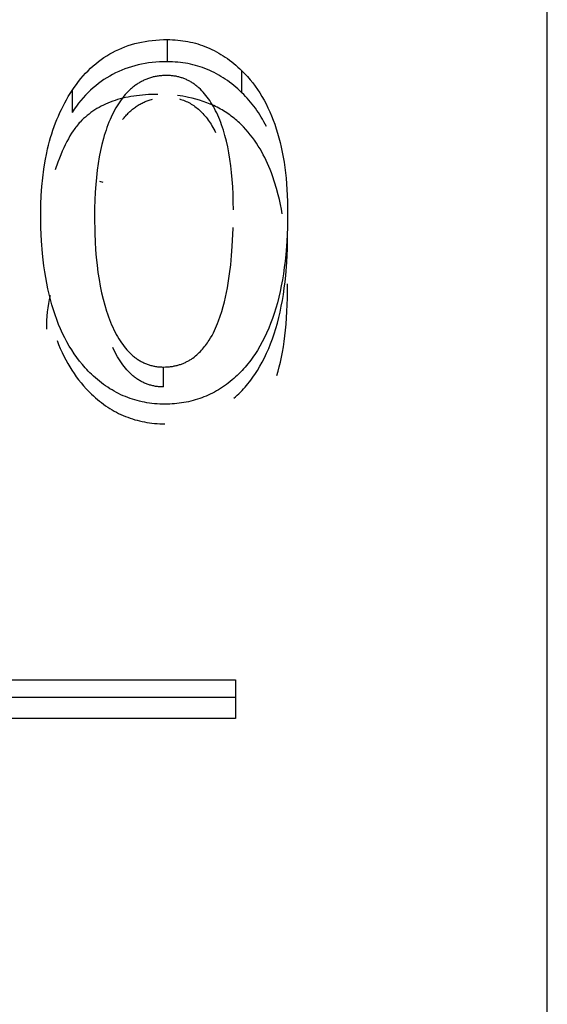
# Model space of a CAD drawing. Header units: millimetres. Extents: x -2637 to -1637, y 678 to 1678.
# Tile 238 of 256: x -2121.25 to -2118.72, y 1442.47 to 1447.2. Entities that reach past the tile are written whole.
import ezdxf

# ---------------------------------------------------------------- set-up
doc = ezdxf.new("R2010")
doc.units = ezdxf.units.MM
doc.layers.add('Make2D$B.SHOW mini', color=7, linetype='Continuous', true_color=0x000000)

msp = doc.modelspace()

# ---------------------------------------------------------------- linework, layer by layer
at = {"layer": 'Make2D$B.SHOW mini', "color": 18, "lineweight": -3, "true_color": 0x000000}
for points in [[(-2118.7173, 1431.156), (-2118.7173, 1461.0548)], [(-2121.0032, 1446.8637), (-2120.993, 1446.8788), (-2120.9824, 1446.8934), (-2120.9716, 1446.9075), (-2120.9606, 1446.9212), (-2120.9493, 1446.9343), (-2120.9378, 1446.947), (-2120.9259, 1446.9592), (-2120.9139, 1446.971), (-2120.9015, 1446.9822), (-2120.889, 1446.993), (-2120.8761, 1447.0033), (-2120.863, 1447.0131), (-2120.8496, 1447.0225), (-2120.836, 1447.0313), (-2120.8221, 1447.0397), (-2120.808, 1447.0476), (-2120.7936, 1447.055), (-2120.7789, 1447.0619), (-2120.764, 1447.0684), (-2120.7488, 1447.0744), (-2120.7333, 1447.0799), (-2120.7176, 1447.0849), (-2120.7016, 1447.0895), (-2120.6853, 1447.0935), (-2120.6688, 1447.0971), (-2120.652, 1447.1002), (-2120.6349, 1447.1029), (-2120.6176, 1447.105), (-2120.6, 1447.1067), (-2120.5822, 1447.1079), (-2120.564, 1447.1086), (-2120.5456, 1447.1088)], [(-2120.5456, 1447.1088), (-2120.5327, 1447.1087), (-2120.52, 1447.1083), (-2120.5073, 1447.1075), (-2120.4947, 1447.1065), (-2120.4823, 1447.1052), (-2120.4699, 1447.1036), (-2120.4577, 1447.1017), (-2120.4456, 1447.0995), (-2120.4335, 1447.097), (-2120.4216, 1447.0942), (-2120.4098, 1447.0912), (-2120.3981, 1447.0878), (-2120.3865, 1447.0842), (-2120.3751, 1447.0802), (-2120.3637, 1447.076), (-2120.3524, 1447.0714), (-2120.3412, 1447.0666), (-2120.3302, 1447.0615), (-2120.3192, 1447.0561), (-2120.3083, 1447.0503), (-2120.2976, 1447.0443), (-2120.2869, 1447.038), (-2120.2764, 1447.0314), (-2120.2659, 1447.0245), (-2120.2556, 1447.0173), (-2120.2453, 1447.0099), (-2120.2352, 1447.0021), (-2120.2251, 1446.994), (-2120.2152, 1446.9856), (-2120.2053, 1446.977), (-2120.1956, 1446.968), (-2120.1859, 1446.9587)], [(-2120.5456, 1447.1088), (-2120.5456, 1447.0025)], [(-2120.5456, 1447.0025), (-2120.564, 1447.0022), (-2120.5822, 1447.0015), (-2120.6, 1447.0003), (-2120.6176, 1446.9987), (-2120.6349, 1446.9965), (-2120.652, 1446.9939), (-2120.6688, 1446.9908), (-2120.6853, 1446.9873), (-2120.7016, 1446.9832), (-2120.7176, 1446.9787), (-2120.7333, 1446.9737), (-2120.7488, 1446.9683), (-2120.764, 1446.9623), (-2120.7789, 1446.9559), (-2120.7936, 1446.949), (-2120.808, 1446.9416), (-2120.8221, 1446.9338), (-2120.836, 1446.9255), (-2120.8496, 1446.9167), (-2120.863, 1446.9074), (-2120.8761, 1446.8977), (-2120.889, 1446.8874), (-2120.9015, 1446.8767), (-2120.9139, 1446.8655), (-2120.9259, 1446.8539), (-2120.9378, 1446.8418), (-2120.9493, 1446.8292), (-2120.9606, 1446.8161), (-2120.9716, 1446.8025), (-2120.9824, 1446.7885), (-2120.993, 1446.774), (-2121.0032, 1446.759)], [(-2120.1859, 1446.8534), (-2120.1956, 1446.8626), (-2120.2053, 1446.8715), (-2120.2152, 1446.8801), (-2120.2251, 1446.8884), (-2120.2352, 1446.8964), (-2120.2453, 1446.9042), (-2120.2556, 1446.9116), (-2120.2659, 1446.9187), (-2120.2764, 1446.9256), (-2120.2869, 1446.9321), (-2120.2976, 1446.9384), (-2120.3083, 1446.9444), (-2120.3192, 1446.9501), (-2120.3302, 1446.9554), (-2120.3412, 1446.9605), (-2120.3524, 1446.9653), (-2120.3637, 1446.9698), (-2120.3751, 1446.974), (-2120.3865, 1446.978), (-2120.3981, 1446.9816), (-2120.4098, 1446.9849), (-2120.4216, 1446.988), (-2120.4335, 1446.9907), (-2120.4456, 1446.9932), (-2120.4577, 1446.9954), (-2120.4699, 1446.9973), (-2120.4823, 1446.9989), (-2120.4947, 1447.0002), (-2120.5073, 1447.0012), (-2120.52, 1447.0019), (-2120.5327, 1447.0023), (-2120.5456, 1447.0025)], [(-2120.5483, 1446.9365), (-2120.5586, 1446.9363), (-2120.5636, 1446.9361), (-2120.5686, 1446.9358), (-2120.5736, 1446.9354), (-2120.5785, 1446.9349), (-2120.5835, 1446.9343), (-2120.5883, 1446.9337), (-2120.5932, 1446.9329), (-2120.598, 1446.9321), (-2120.6027, 1446.9312), (-2120.6075, 1446.9302), (-2120.6122, 1446.9291), (-2120.6168, 1446.9279), (-2120.6214, 1446.9267), (-2120.626, 1446.9253), (-2120.6306, 1446.9239), (-2120.6351, 1446.9224), (-2120.6396, 1446.9208), (-2120.644, 1446.9191), (-2120.6484, 1446.9173), (-2120.6528, 1446.9154), (-2120.6571, 1446.9135), (-2120.6615, 1446.9114), (-2120.6657, 1446.9093), (-2120.6699, 1446.9071), (-2120.6741, 1446.9048), (-2120.6783, 1446.9024), (-2120.6824, 1446.8999), (-2120.6865, 1446.8973), (-2120.6906, 1446.8947), (-2120.6946, 1446.8919), (-2120.6986, 1446.8891), (-2120.7025, 1446.8862), (-2120.7064, 1446.8832), (-2120.7103, 1446.8801), (-2120.7141, 1446.8769), (-2120.7179, 1446.8737), (-2120.7217, 1446.8703), (-2120.7254, 1446.8669), (-2120.7328, 1446.8598), (-2120.74, 1446.8523), (-2120.7471, 1446.8445), (-2120.754, 1446.8363), (-2120.7608, 1446.8278), (-2120.7674, 1446.819), (-2120.7739, 1446.8098), (-2120.7803, 1446.8002), (-2120.7865, 1446.7903), (-2120.7926, 1446.7801), (-2120.7985, 1446.7695), (-2120.8043, 1446.7586)], [(-2120.3127, 1446.7669), (-2120.3181, 1446.7773), (-2120.3236, 1446.7874), (-2120.3293, 1446.7971), (-2120.3351, 1446.8065), (-2120.341, 1446.8156), (-2120.347, 1446.8243), (-2120.3532, 1446.8328), (-2120.3594, 1446.8409), (-2120.3659, 1446.8486), (-2120.3724, 1446.8561), (-2120.3791, 1446.8632), (-2120.3858, 1446.87), (-2120.3928, 1446.8765), (-2120.3963, 1446.8796), (-2120.3998, 1446.8826), (-2120.4034, 1446.8855), (-2120.407, 1446.8884), (-2120.4106, 1446.8912), (-2120.4143, 1446.8939), (-2120.418, 1446.8965), (-2120.4217, 1446.899), (-2120.4255, 1446.9015), (-2120.4293, 1446.9038), (-2120.4331, 1446.9061), (-2120.4369, 1446.9083), (-2120.4408, 1446.9104), (-2120.4448, 1446.9125), (-2120.4487, 1446.9144), (-2120.4527, 1446.9163), (-2120.4567, 1446.9181), (-2120.4607, 1446.9198), (-2120.4648, 1446.9214), (-2120.4689, 1446.923), (-2120.4731, 1446.9244), (-2120.4773, 1446.9258), (-2120.4815, 1446.9271), (-2120.4857, 1446.9283), (-2120.49, 1446.9294), (-2120.4943, 1446.9305), (-2120.4986, 1446.9314), (-2120.503, 1446.9323), (-2120.5074, 1446.9331), (-2120.5118, 1446.9338), (-2120.5162, 1446.9344), (-2120.5207, 1446.935), (-2120.5253, 1446.9354), (-2120.5298, 1446.9358), (-2120.5344, 1446.9361), (-2120.539, 1446.9363), (-2120.5437, 1446.9364), (-2120.5483, 1446.9365)], [(-2120.1859, 1446.9587), (-2120.1724, 1446.945), (-2120.1593, 1446.9308), (-2120.1466, 1446.9161), (-2120.1343, 1446.9009), (-2120.1225, 1446.8853), (-2120.1111, 1446.8691), (-2120.1002, 1446.8525), (-2120.0897, 1446.8353), (-2120.0796, 1446.8177), (-2120.0699, 1446.7996), (-2120.0607, 1446.7809), (-2120.0519, 1446.7618), (-2120.0435, 1446.7422), (-2120.0356, 1446.7221), (-2120.0281, 1446.7015), (-2120.021, 1446.6804), (-2120.0143, 1446.6588), (-2120.0081, 1446.6367), (-2120.0023, 1446.6142), (-2119.997, 1446.5911), (-2119.992, 1446.5675), (-2119.9875, 1446.5434), (-2119.9834, 1446.5188), (-2119.9798, 1446.4937), (-2119.9766, 1446.4681), (-2119.9738, 1446.442), (-2119.9695, 1446.3883), (-2119.9669, 1446.3326), (-2119.9661, 1446.2749)], [(-2120.1859, 1446.8534), (-2120.1859, 1446.9587)], [(-2121.1536, 1446.27), (-2121.153, 1446.3153), (-2121.1513, 1446.3595), (-2121.1483, 1446.4026), (-2121.1442, 1446.4446), (-2121.1389, 1446.4855), (-2121.1325, 1446.5253), (-2121.1248, 1446.5641), (-2121.1206, 1446.583), (-2121.116, 1446.6017), (-2121.1112, 1446.6201), (-2121.106, 1446.6383), (-2121.1006, 1446.6561), (-2121.0949, 1446.6737), (-2121.0889, 1446.691), (-2121.0826, 1446.7081), (-2121.0759, 1446.7249), (-2121.069, 1446.7414), (-2121.0618, 1446.7576), (-2121.0544, 1446.7736), (-2121.0466, 1446.7893), (-2121.0385, 1446.8047), (-2121.0301, 1446.8198), (-2121.0214, 1446.8347), (-2121.0125, 1446.8493), (-2121.0032, 1446.8637)], [(-2121.0032, 1446.8637), (-2121.0032, 1446.759)], [(-2120.5903, 1446.8455), (-2120.6208, 1446.845), (-2120.6357, 1446.8444), (-2120.6504, 1446.8435), (-2120.6648, 1446.8423), (-2120.679, 1446.8409), (-2120.6929, 1446.8392), (-2120.7066, 1446.8373), (-2120.7201, 1446.835), (-2120.7333, 1446.8326), (-2120.7463, 1446.8299), (-2120.759, 1446.8269), (-2120.7715, 1446.8237), (-2120.7838, 1446.8202), (-2120.7958, 1446.8164), (-2120.8076, 1446.8124), (-2120.8192, 1446.8081), (-2120.8305, 1446.8036), (-2120.8416, 1446.7988), (-2120.8524, 1446.7937), (-2120.863, 1446.7884), (-2120.8734, 1446.7828), (-2120.8835, 1446.777), (-2120.8934, 1446.7709), (-2120.903, 1446.7645), (-2120.9124, 1446.7579), (-2120.9216, 1446.751), (-2120.9305, 1446.7439), (-2120.9392, 1446.7364), (-2120.9477, 1446.7288), (-2120.9559, 1446.7208), (-2120.9639, 1446.7127)], [(-2120.0679, 1446.6913), (-2120.0739, 1446.7029), (-2120.0802, 1446.7143), (-2120.0866, 1446.7256), (-2120.0932, 1446.7366), (-2120.0999, 1446.7474), (-2120.1069, 1446.758), (-2120.114, 1446.7685), (-2120.1213, 1446.7787), (-2120.1287, 1446.7887), (-2120.1364, 1446.7986), (-2120.1442, 1446.8082), (-2120.1522, 1446.8176), (-2120.1603, 1446.8269), (-2120.1687, 1446.8359), (-2120.1772, 1446.8447), (-2120.1859, 1446.8534)], [(-2120.7602, 1446.7241), (-2120.7526, 1446.7335), (-2120.7487, 1446.7381), (-2120.7448, 1446.7425), (-2120.7408, 1446.7468), (-2120.7368, 1446.751), (-2120.7327, 1446.7552), (-2120.7286, 1446.7592), (-2120.7245, 1446.7631), (-2120.7203, 1446.7669), (-2120.716, 1446.7705), (-2120.7117, 1446.7741), (-2120.7074, 1446.7776), (-2120.703, 1446.7809), (-2120.6986, 1446.7842), (-2120.6942, 1446.7873), (-2120.6896, 1446.7904), (-2120.6851, 1446.7933), (-2120.6805, 1446.7961), (-2120.6759, 1446.7988), (-2120.6712, 1446.8014), (-2120.6664, 1446.8039), (-2120.6617, 1446.8063), (-2120.6568, 1446.8085), (-2120.652, 1446.8107), (-2120.6471, 1446.8128), (-2120.6421, 1446.8147), (-2120.6371, 1446.8166), (-2120.632, 1446.8183), (-2120.627, 1446.8199), (-2120.6218, 1446.8214), (-2120.6166, 1446.8228)], [(-2119.992, 1446.2704), (-2119.9963, 1446.2938), (-2120.0009, 1446.3168), (-2120.006, 1446.3396), (-2120.0114, 1446.3622), (-2120.0198, 1446.3933), (-2120.029, 1446.4239), (-2120.0392, 1446.454), (-2120.0446, 1446.4689), (-2120.0503, 1446.4836), (-2120.0563, 1446.4982), (-2120.0625, 1446.5127), (-2120.0691, 1446.527), (-2120.076, 1446.5413), (-2120.0832, 1446.5554), (-2120.0908, 1446.5695), (-2120.0989, 1446.5834), (-2120.1073, 1446.5973), (-2120.1162, 1446.6111), (-2120.1256, 1446.6247), (-2120.1354, 1446.6382), (-2120.1457, 1446.6515), (-2120.1564, 1446.6646), (-2120.1677, 1446.6773), (-2120.1793, 1446.6898), (-2120.1915, 1446.7019), (-2120.1978, 1446.7079), (-2120.2041, 1446.7137), (-2120.2106, 1446.7194), (-2120.2173, 1446.725), (-2120.224, 1446.7305), (-2120.2308, 1446.7359), (-2120.2378, 1446.7412), (-2120.2449, 1446.7464), (-2120.252, 1446.7515), (-2120.2593, 1446.7564), (-2120.2667, 1446.7612), (-2120.2743, 1446.7659), (-2120.2819, 1446.7705), (-2120.2896, 1446.7749), (-2120.2975, 1446.7792), (-2120.3054, 1446.7834), (-2120.3135, 1446.7874), (-2120.3216, 1446.7913), (-2120.3299, 1446.7951), (-2120.3382, 1446.7987), (-2120.3551, 1446.8055), (-2120.3724, 1446.8118), (-2120.3898, 1446.8175), (-2120.4075, 1446.8226), (-2120.4253, 1446.8273), (-2120.4432, 1446.8313), (-2120.4564, 1446.8339), (-2120.4697, 1446.8363), (-2120.483, 1446.8383), (-2120.4964, 1446.8401)], [(-2120.4869, 1446.8235), (-2120.4803, 1446.8216), (-2120.4737, 1446.8195), (-2120.4672, 1446.8172), (-2120.4608, 1446.8147), (-2120.4544, 1446.812), (-2120.4481, 1446.8091), (-2120.442, 1446.806), (-2120.4358, 1446.8027), (-2120.4298, 1446.7992), (-2120.4239, 1446.7955), (-2120.418, 1446.7915), (-2120.4122, 1446.7874), (-2120.4065, 1446.7831), (-2120.4008, 1446.7786), (-2120.3953, 1446.7739), (-2120.3898, 1446.7689), (-2120.3844, 1446.7638), (-2120.3791, 1446.7585), (-2120.3738, 1446.753), (-2120.3686, 1446.7472), (-2120.3636, 1446.7413), (-2120.3585, 1446.7352), (-2120.3536, 1446.7288), (-2120.3488, 1446.7223), (-2120.344, 1446.7156), (-2120.3393, 1446.7087), (-2120.3347, 1446.7015), (-2120.3301, 1446.6942), (-2120.3256, 1446.6867), (-2120.3213, 1446.6789), (-2120.317, 1446.671), (-2120.3127, 1446.6629)], [(-2120.8043, 1446.7586), (-2120.8099, 1446.7473), (-2120.8153, 1446.7358), (-2120.8206, 1446.724), (-2120.8257, 1446.7119), (-2120.8306, 1446.6996), (-2120.8353, 1446.687), (-2120.8398, 1446.6741), (-2120.8441, 1446.6609), (-2120.8483, 1446.6474), (-2120.8523, 1446.6336), (-2120.8597, 1446.6053), (-2120.8665, 1446.5758), (-2120.8725, 1446.5452), (-2120.8778, 1446.5135), (-2120.8824, 1446.4806), (-2120.8862, 1446.4466), (-2120.8894, 1446.4114), (-2120.8918, 1446.3751), (-2120.8936, 1446.3376), (-2120.8946, 1446.299), (-2120.895, 1446.2592)], [(-2120.2274, 1446.2906), (-2120.2278, 1446.3286), (-2120.2288, 1446.3655), (-2120.2304, 1446.4013), (-2120.2328, 1446.436), (-2120.2358, 1446.4696), (-2120.2394, 1446.502), (-2120.2437, 1446.5334), (-2120.2487, 1446.5637), (-2120.2544, 1446.5929), (-2120.2607, 1446.621), (-2120.2677, 1446.6481), (-2120.2715, 1446.6612), (-2120.2754, 1446.674), (-2120.2795, 1446.6866), (-2120.2837, 1446.6989), (-2120.2882, 1446.7109), (-2120.2927, 1446.7226), (-2120.2975, 1446.7341), (-2120.3024, 1446.7453), (-2120.3075, 1446.7563), (-2120.3127, 1446.7669)], [(-2120.9639, 1446.7127), (-2120.9682, 1446.708), (-2120.9725, 1446.7031), (-2120.9767, 1446.6982), (-2120.9809, 1446.693), (-2120.985, 1446.6877), (-2120.9892, 1446.6822), (-2120.9932, 1446.6765), (-2120.9973, 1446.6707), (-2121.0053, 1446.6586), (-2121.0131, 1446.6458), (-2121.0208, 1446.6324), (-2121.0283, 1446.6184), (-2121.0358, 1446.6036), (-2121.0431, 1446.5882), (-2121.0503, 1446.5722), (-2121.0574, 1446.5555), (-2121.0643, 1446.5382), (-2121.0712, 1446.5202), (-2121.0846, 1446.4822)], [(-2120.8712, 1446.4275), (-2120.8544, 1446.4232)], [(-2119.9661, 1446.2749), (-2119.9671, 1446.2054), (-2119.9701, 1446.1385), (-2119.9752, 1446.0743), (-2119.9785, 1446.0431), (-2119.9823, 1446.0126), (-2119.9866, 1445.9828), (-2119.9914, 1445.9536), (-2119.9967, 1445.9251), (-2120.0026, 1445.8972), (-2120.0089, 1445.87), (-2120.0157, 1445.8434), (-2120.023, 1445.8176), (-2120.0309, 1445.7923), (-2120.0392, 1445.7678), (-2120.048, 1445.7439), (-2120.0574, 1445.7207), (-2120.0672, 1445.6981), (-2120.0776, 1445.6763), (-2120.0884, 1445.6551), (-2120.0998, 1445.6345), (-2120.1116, 1445.6147), (-2120.124, 1445.5955), (-2120.1303, 1445.5861), (-2120.1368, 1445.5769), (-2120.1434, 1445.5679), (-2120.1502, 1445.5591), (-2120.157, 1445.5504), (-2120.164, 1445.5419), (-2120.1711, 1445.5336), (-2120.1784, 1445.5255), (-2120.1857, 1445.5175), (-2120.1932, 1445.5096), (-2120.2008, 1445.502), (-2120.2085, 1445.4945), (-2120.2164, 1445.4872), (-2120.2244, 1445.4801)], [(-2120.91, 1445.5), (-2120.9176, 1445.5073), (-2120.925, 1445.5148), (-2120.9323, 1445.5225), (-2120.9395, 1445.5303), (-2120.9466, 1445.5382), (-2120.9535, 1445.5463), (-2120.9671, 1445.563), (-2120.9802, 1445.5802), (-2120.9928, 1445.598), (-2121.0049, 1445.6165), (-2121.0166, 1445.6355), (-2121.0278, 1445.6552), (-2121.0385, 1445.6754), (-2121.0487, 1445.6962), (-2121.0584, 1445.7177), (-2121.0677, 1445.7397), (-2121.0765, 1445.7623), (-2121.0849, 1445.7855), (-2121.0927, 1445.8093), (-2121.1001, 1445.8337), (-2121.107, 1445.8587), (-2121.1134, 1445.8843), (-2121.1194, 1445.9104), (-2121.1248, 1445.9372), (-2121.1298, 1445.9645), (-2121.1343, 1445.9924), (-2121.1384, 1446.0209), (-2121.142, 1446.05), (-2121.1451, 1446.0797), (-2121.1498, 1446.1408), (-2121.1527, 1446.2043), (-2121.1536, 1446.27)], [(-2120.895, 1446.2592), (-2120.8937, 1446.1765), (-2120.892, 1446.1369), (-2120.8896, 1446.0984), (-2120.8866, 1446.0611), (-2120.8829, 1446.0249), (-2120.8785, 1445.9898), (-2120.8734, 1445.9559), (-2120.8676, 1445.9231), (-2120.8611, 1445.8914), (-2120.8539, 1445.8609), (-2120.846, 1445.8316), (-2120.8374, 1445.8034), (-2120.8328, 1445.7897), (-2120.8281, 1445.7764), (-2120.8232, 1445.7633), (-2120.8181, 1445.7505), (-2120.8128, 1445.738), (-2120.8073, 1445.7258)], [(-2120.5632, 1445.5345), (-2120.5534, 1445.5347), (-2120.5485, 1445.5349), (-2120.5437, 1445.5352), (-2120.5389, 1445.5356), (-2120.5342, 1445.536), (-2120.5296, 1445.5365), (-2120.525, 1445.5372), (-2120.5204, 1445.5378), (-2120.5159, 1445.5386), (-2120.5114, 1445.5395), (-2120.507, 1445.5404), (-2120.5027, 1445.5414), (-2120.4983, 1445.5424), (-2120.4941, 1445.5436), (-2120.4899, 1445.5448), (-2120.4857, 1445.5461), (-2120.4816, 1445.5474), (-2120.4775, 1445.5488), (-2120.4735, 1445.5503), (-2120.4695, 1445.5519), (-2120.4656, 1445.5535), (-2120.4617, 1445.5552), (-2120.4579, 1445.5569), (-2120.4541, 1445.5587), (-2120.4504, 1445.5606), (-2120.4467, 1445.5626), (-2120.4431, 1445.5646), (-2120.4395, 1445.5666), (-2120.436, 1445.5687), (-2120.4325, 1445.5709), (-2120.4291, 1445.5731), (-2120.4257, 1445.5754), (-2120.4224, 1445.5778), (-2120.4158, 1445.5826), (-2120.4095, 1445.5876), (-2120.4034, 1445.5928), (-2120.3974, 1445.5982), (-2120.3917, 1445.6037), (-2120.3861, 1445.6093), (-2120.3807, 1445.6151), (-2120.3755, 1445.6209), (-2120.3705, 1445.6268), (-2120.3656, 1445.6328), (-2120.361, 1445.6388), (-2120.3565, 1445.6448), (-2120.3522, 1445.6509), (-2120.348, 1445.6569), (-2120.3441, 1445.663), (-2120.3366, 1445.6749), (-2120.3298, 1445.6867), (-2120.3236, 1445.6984), (-2120.3178, 1445.71), (-2120.3125, 1445.7215), (-2120.3076, 1445.7331), (-2120.303, 1445.7445), (-2120.2986, 1445.756), (-2120.2905, 1445.7791), (-2120.2831, 1445.8022), (-2120.2764, 1445.8252), (-2120.2704, 1445.8481), (-2120.265, 1445.8708), (-2120.2602, 1445.8932), (-2120.256, 1445.9155), (-2120.2521, 1445.9378), (-2120.2455, 1445.982), (-2120.2402, 1446.0262), (-2120.2359, 1446.0702), (-2120.2327, 1446.1142), (-2120.2287, 1446.2022), (-2120.2286, 1446.2059)], [(-2120.2244, 1445.3846), (-2120.2164, 1445.3917), (-2120.2085, 1445.3989), (-2120.2008, 1445.4064), (-2120.1932, 1445.414), (-2120.1857, 1445.4217), (-2120.1784, 1445.4297), (-2120.1711, 1445.4378), (-2120.164, 1445.446), (-2120.157, 1445.4545), (-2120.1502, 1445.4631), (-2120.1434, 1445.4719), (-2120.1368, 1445.4808), (-2120.1303, 1445.4899), (-2120.124, 1445.4992), (-2120.1116, 1445.5183), (-2120.0998, 1445.538), (-2120.0884, 1445.5584), (-2120.0776, 1445.5795), (-2120.0672, 1445.6012), (-2120.0574, 1445.6236), (-2120.048, 1445.6467), (-2120.0392, 1445.6704), (-2120.0309, 1445.6948), (-2120.023, 1445.7198), (-2120.0157, 1445.7455), (-2120.0089, 1445.7719), (-2120.0026, 1445.7989), (-2119.9967, 1445.8266), (-2119.9914, 1445.8549), (-2119.9866, 1445.8839), (-2119.9823, 1445.9136), (-2119.9785, 1445.9439), (-2119.9752, 1445.9748), (-2119.9701, 1446.0386), (-2119.9671, 1446.1051), (-2119.9661, 1446.1741)], [(-2120.0189, 1445.4936), (-2120.0125, 1445.5142), (-2120.0065, 1445.5357), (-2120.0009, 1445.5581), (-2119.9958, 1445.5814), (-2119.991, 1445.6058), (-2119.9867, 1445.631), (-2119.9828, 1445.6572), (-2119.9793, 1445.6843), (-2119.9762, 1445.7123), (-2119.9735, 1445.7413), (-2119.9694, 1445.802), (-2119.9669, 1445.8664), (-2119.9661, 1445.9345)], [(-2121.1087, 1445.8779), (-2121.1129, 1445.8589), (-2121.1165, 1445.8395), (-2121.1196, 1445.8198), (-2121.1221, 1445.7997), (-2121.124, 1445.7793), (-2121.1254, 1445.7585), (-2121.1263, 1445.7373), (-2121.1265, 1445.7158)], [(-2120.8073, 1445.7258), (-2120.8018, 1445.714), (-2120.7961, 1445.7027), (-2120.7902, 1445.6917), (-2120.7843, 1445.681), (-2120.7782, 1445.6708), (-2120.772, 1445.6609), (-2120.7656, 1445.6514), (-2120.7591, 1445.6422), (-2120.7525, 1445.6335), (-2120.7458, 1445.625), (-2120.7389, 1445.617), (-2120.7318, 1445.6094), (-2120.7247, 1445.6021), (-2120.7211, 1445.5986), (-2120.7174, 1445.5952), (-2120.7137, 1445.5918), (-2120.71, 1445.5886), (-2120.7062, 1445.5855), (-2120.7024, 1445.5824), (-2120.6986, 1445.5795), (-2120.6947, 1445.5766), (-2120.6908, 1445.5739), (-2120.6869, 1445.5712), (-2120.6829, 1445.5686), (-2120.6789, 1445.5662), (-2120.6749, 1445.5638), (-2120.6708, 1445.5615), (-2120.6667, 1445.5593), (-2120.6626, 1445.5572), (-2120.6584, 1445.5552), (-2120.6543, 1445.5532), (-2120.65, 1445.5514), (-2120.6458, 1445.5497), (-2120.6415, 1445.5481), (-2120.6371, 1445.5465), (-2120.6328, 1445.5451), (-2120.6284, 1445.5437), (-2120.6239, 1445.5424), (-2120.6195, 1445.5413), (-2120.615, 1445.5402), (-2120.6104, 1445.5392), (-2120.6059, 1445.5383), (-2120.6013, 1445.5375), (-2120.5966, 1445.5368), (-2120.592, 1445.5362), (-2120.5873, 1445.5357), (-2120.5825, 1445.5353), (-2120.5777, 1445.5349), (-2120.5729, 1445.5347), (-2120.5681, 1445.5346), (-2120.5632, 1445.5345)], [(-2121.0752, 1445.6615), (-2121.0676, 1445.6421), (-2121.0596, 1445.6232), (-2121.0512, 1445.6047), (-2121.0425, 1445.5866), (-2121.0334, 1445.5689), (-2121.024, 1445.5517), (-2121.0142, 1445.535), (-2121.004, 1445.5187), (-2120.9935, 1445.5028), (-2120.9827, 1445.4874), (-2120.9714, 1445.4725), (-2120.9599, 1445.4579), (-2120.9479, 1445.4439), (-2120.9357, 1445.4302), (-2120.923, 1445.4171), (-2120.91, 1445.4043)], [(-2120.5632, 1445.4387), (-2120.5681, 1445.4387), (-2120.5729, 1445.4388), (-2120.5777, 1445.4391), (-2120.5825, 1445.4394), (-2120.5873, 1445.4398), (-2120.592, 1445.4403), (-2120.5966, 1445.4409), (-2120.6013, 1445.4416), (-2120.6059, 1445.4424), (-2120.6104, 1445.4433), (-2120.615, 1445.4443), (-2120.6195, 1445.4454), (-2120.6239, 1445.4465), (-2120.6284, 1445.4478), (-2120.6328, 1445.4491), (-2120.6371, 1445.4506), (-2120.6415, 1445.4521), (-2120.6458, 1445.4537), (-2120.65, 1445.4555), (-2120.6543, 1445.4573), (-2120.6584, 1445.4592), (-2120.6626, 1445.4612), (-2120.6667, 1445.4633), (-2120.6708, 1445.4654), (-2120.6749, 1445.4677), (-2120.6789, 1445.4701), (-2120.6829, 1445.4726), (-2120.6869, 1445.4751), (-2120.6908, 1445.4778), (-2120.6947, 1445.4805), (-2120.6986, 1445.4833), (-2120.7024, 1445.4863), (-2120.7062, 1445.4893), (-2120.71, 1445.4924), (-2120.7137, 1445.4956), (-2120.7174, 1445.4989), (-2120.7211, 1445.5023), (-2120.7247, 1445.5058), (-2120.7318, 1445.513), (-2120.7389, 1445.5206), (-2120.7458, 1445.5286), (-2120.7525, 1445.5369), (-2120.7591, 1445.5457), (-2120.7656, 1445.5547), (-2120.772, 1445.5642), (-2120.7782, 1445.574), (-2120.7843, 1445.5842), (-2120.7902, 1445.5948), (-2120.7961, 1445.6057), (-2120.8018, 1445.617), (-2120.8073, 1445.6287)], [(-2120.5632, 1445.4387), (-2120.5632, 1445.5345)], [(-2120.5565, 1445.3559), (-2120.5691, 1445.3561), (-2120.5816, 1445.3565), (-2120.5941, 1445.3572), (-2120.6064, 1445.3582), (-2120.6187, 1445.3594), (-2120.6308, 1445.361), (-2120.6428, 1445.3628), (-2120.6547, 1445.3649), (-2120.6665, 1445.3673), (-2120.6783, 1445.37), (-2120.6899, 1445.373), (-2120.7014, 1445.3762), (-2120.7128, 1445.3797), (-2120.7241, 1445.3835), (-2120.7353, 1445.3876), (-2120.7464, 1445.392), (-2120.7574, 1445.3966), (-2120.7683, 1445.4016), (-2120.7791, 1445.4068), (-2120.7898, 1445.4123), (-2120.8003, 1445.418), (-2120.8108, 1445.4241), (-2120.8212, 1445.4304), (-2120.8315, 1445.437), (-2120.8417, 1445.4439), (-2120.8517, 1445.4511), (-2120.8617, 1445.4585), (-2120.8716, 1445.4663), (-2120.8813, 1445.4743), (-2120.891, 1445.4826), (-2120.9006, 1445.4911), (-2120.91, 1445.5)], [(-2120.2244, 1445.4801), (-2120.2333, 1445.4724), (-2120.2424, 1445.4649), (-2120.2516, 1445.4577), (-2120.2608, 1445.4508), (-2120.2701, 1445.4441), (-2120.2796, 1445.4377), (-2120.2891, 1445.4315), (-2120.2987, 1445.4255), (-2120.3084, 1445.4198), (-2120.3182, 1445.4143), (-2120.3281, 1445.4091), (-2120.3381, 1445.4041), (-2120.3481, 1445.3994), (-2120.3583, 1445.3949), (-2120.3685, 1445.3907), (-2120.3789, 1445.3867), (-2120.3893, 1445.383), (-2120.3998, 1445.3795), (-2120.4104, 1445.3762), (-2120.4211, 1445.3732), (-2120.4319, 1445.3704), (-2120.4428, 1445.3679), (-2120.4538, 1445.3656), (-2120.4648, 1445.3636), (-2120.476, 1445.3618), (-2120.4872, 1445.3602), (-2120.4985, 1445.3589), (-2120.5099, 1445.3578), (-2120.5214, 1445.357), (-2120.533, 1445.3564), (-2120.5447, 1445.356), (-2120.5565, 1445.3559)], [(-2120.91, 1445.4043), (-2120.9006, 1445.3955), (-2120.891, 1445.387), (-2120.8813, 1445.3788), (-2120.8716, 1445.3709), (-2120.8617, 1445.3632), (-2120.8517, 1445.3558), (-2120.8417, 1445.3487), (-2120.8315, 1445.3418), (-2120.8212, 1445.3352), (-2120.8108, 1445.329), (-2120.8003, 1445.3229), (-2120.7898, 1445.3172), (-2120.7791, 1445.3118), (-2120.7683, 1445.3066), (-2120.7574, 1445.3017), (-2120.7464, 1445.2971), (-2120.7353, 1445.2928), (-2120.7241, 1445.2887), (-2120.7128, 1445.2849), (-2120.7014, 1445.2814), (-2120.6899, 1445.2782), (-2120.6783, 1445.2753), (-2120.6665, 1445.2726), (-2120.6547, 1445.2702), (-2120.6428, 1445.2681), (-2120.6308, 1445.2663), (-2120.6187, 1445.2648), (-2120.6064, 1445.2635), (-2120.5941, 1445.2625), (-2120.5816, 1445.2618), (-2120.5691, 1445.2614), (-2120.5565, 1445.2612)], [(-2122.2173, 1444.0311), (-2120.2173, 1444.0311)], [(-2120.2173, 1444.0311), (-2120.2173, 1443.8439)], [(-2120.2173, 1443.9453), (-2122.2173, 1443.9453)], [(-2120.2173, 1443.8439), (-2122.2173, 1443.8439)]]:
    msp.add_lwpolyline(points, dxfattribs=at)

doc.saveas('drawing.dxf')
